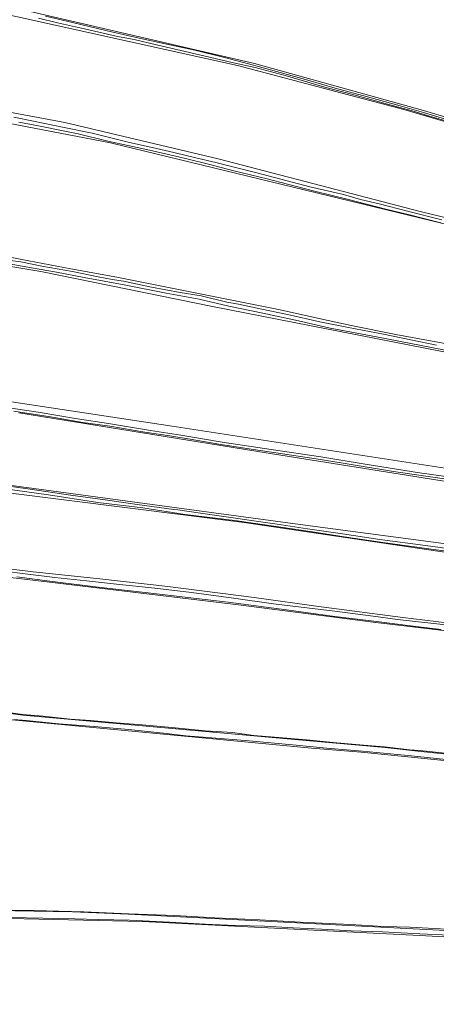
# Model space of a CAD drawing. Header units: metres. Extents: x 149984 to 156489, y 469398 to 478068.
# Tile 24 of 256: x 151481 to 151640, y 472482 to 472858. Entities that reach past the tile are written whole.
import ezdxf

# ---------------------------------------------------------------- set-up
doc = ezdxf.new("R2010")
doc.units = ezdxf.units.M
doc.header["$LTSCALE"] = 0.75
for name, color, linetype, lineweight in [('B-WE-GR-GRAS-GV', 252, 'Continuous', 13), ('B-WE-OG-TERREIN_OEVER-GV', 252, 'Continuous', 18), ('B-WE-OG-WATER_SLOOT-GV', 252, 'Continuous', 18)]:
    doc.layers.add(name, color=color, linetype=linetype, lineweight=lineweight)

msp = doc.modelspace()

# ---------------------------------------------------------------- linework, layer by layer
at = {"layer": 'B-WE-GR-GRAS-GV', "flags": 128}
for points in [[(151897.032, 472743.965), (151893.845, 472744.891), (151892.159, 472745.45), (151884.981, 472747.832), (151627.83, 472823.538), (151564.251, 472840.366), (151381.599, 472880.842), (151366.946, 472883.198), (151351.463, 472886.532)], [(151348.266, 472885.847), (151330.65, 472851.32), (151331.841, 472849.494), (151379.069, 472841.001), (151426.694, 472831.952), (151498.21, 472818.538), (151556.789, 472804.647), (151634.577, 472784.486), (151815.949, 472740.671), (151889.529, 472717.414), (151903.102, 472742.497), (151897.532, 472744.137)], [(151458.679, 472866.828), (151474.619, 472863.443), (151570.746, 472841.154), (151634.443, 472823.408), (151815.289, 472769.957), (151892.614, 472746.823), (151897.437, 472745.464)], [(151646.83, 472778.926), (151515.762, 472810.783), (151346.636, 472843.299)], [(151465.756, 472769.331), (151481.829, 472766.156), (151500.615, 472762.65), (151518.172, 472759.491), (151580.549, 472746.987), (151595.931, 472743.534), (151607.705, 472740.954), (151624.771, 472737.581), (151638.661, 472734.935), (151654.139, 472732.157)], [(151477.052, 472680.003), (151588.142, 472664.93), (151655.4, 472655.968), (151693.268, 472651.295), (151858.429, 472628.079), (151864.619, 472647.989), (151863.361, 472648.179), (151862.097, 472648.605), (151744.106, 472666.215), (151640.821, 472681.835), (151575.188, 472692.33), (151480.727, 472707.635)], [(151672.549, 472650.056), (151566.816, 472665.67), (151476.625, 472677.052)], [(151838.739, 472557.805), (151841.803, 472557.544), (151841.942, 472559.425), (151843.216, 472565.854), (151849.159, 472564.949), (151856.563, 472598.287), (151831.359, 472601.808), (151737.785, 472613.967), (151671.969, 472620.989), (151617.042, 472627.434), (151564.617, 472634.167), (151458.324, 472646.961), (151400.8, 472653.983), (151379.734, 472656.676), (151333.465, 472662.544), (151243.429, 472673.51), (151241.409, 472671.394), (151234.579, 472657.927), (151225.825, 472635.706), (151220.342, 472619.161), (151221.152, 472617.677)], [(151462.166, 472649.782), (151486.142, 472646.854), (151511.582, 472644.108), (151537.571, 472641.18), (151570.606, 472636.97), (151596.138, 472633.493), (151627.434, 472629.375), (151652.6, 472626.355)], [(151837.875, 472557.222), (151827.658, 472558.302), (151814.602, 472559.862), (151661.049, 472572.95), (151611.517, 472577.937), (151592.47, 472579.38), (151219.496, 472614.717)], [(151473.208, 472593.54), (151482.088, 472592.293), (151489.983, 472591.596), (151500.327, 472590.549), (151508.007, 472589.972), (151517.819, 472589.11), (151527.755, 472588.301), (151539.114, 472587.329), (151551.83, 472586.094), (151562.379, 472585.384), (151570.447, 472584.26), (151580.069, 472583.446), (151590.565, 472582.547), (151600.772, 472581.567), (151612.333, 472580.545), (151620.348, 472579.984), (151629.897, 472578.823), (151633.876, 472578.472), (151668.602, 472574.816), (151676.148, 472574.139), (151693.48, 472572.922)], [(151831.043, 472462.43), (151833.292, 472462.267), (151833.318, 472464.916), (151835.076, 472496.46), (151833.499, 472496.576), (151796.501, 472499.292), (151744.936, 472502.027), (151631.26, 472507.984), (151527.952, 472513.194), (151465.629, 472514.527), (151463.383, 472513.941), (151459.672, 472514.723), (151421.426, 472516.894), (151387.599, 472518.141), (151344.726, 472519.703), (151325.976, 472520.875), (151274.118, 472521.852), (151260.153, 472521.559), (151244.527, 472521.461), (151206.342, 472522.047), (151204.936, 472521.388), (151203.879, 472518.48), (151204.877, 472489.038), (151205.478, 472478.391)], [(151469.721, 472517.635), (151486.499, 472517.41), (151505.557, 472516.864), (151522.76, 472516.151), (151540.279, 472515.496), (151555.517, 472514.621), (151572.8, 472513.803), (151588.291, 472512.951), (151607.439, 472512.055), (151620.019, 472511.292), (151630.213, 472511.02), (151644.119, 472510.191)]]:
    msp.add_lwpolyline(points, dxfattribs=at)
msp.add_lwpolyline([(151866.139, 472652.157), (151876.203, 472681.569), (151843.795, 472689.177), (151785.446, 472702.979), (151554.646, 472748.241), (151489.139, 472761.558), (151305.272, 472792.209), (151302.337, 472792.029), (151277.843, 472745.127), (151278.716, 472741.634), (151381.104, 472726.469), (151539.231, 472702.493), (151688.295, 472679.541)], close=True, dxfattribs=at)
at = {"layer": 'B-WE-OG-TERREIN_OEVER-GV', "flags": 128}
for points in [[(151897.437, 472745.464), (151892.614, 472746.823), (151815.289, 472769.957), (151634.443, 472823.408), (151570.746, 472841.154), (151474.619, 472863.443), (151458.679, 472866.828), (151448.412, 472869.415), (151430.244, 472873.58), (151420.022, 472875.768), (151403.955, 472879.034), (151388.758, 472881.676), (151353.245, 472889.218), (151352.31, 472891.558), (151351.288, 472890.151)], [(151351.463, 472886.532), (151366.946, 472883.198), (151381.599, 472880.842), (151564.251, 472840.366), (151627.83, 472823.538), (151884.981, 472747.832), (151892.159, 472745.45), (151893.845, 472744.891), (151897.032, 472743.965)], [(151687.026, 472806.643), (151680.336, 472808.671), (151673.426, 472810.594), (151665.324, 472812.778), (151657.182, 472815.117), (151646.555, 472818.397), (151637.567, 472821.013), (151630.545, 472823.143), (151623.86, 472825.008), (151616.001, 472827.16), (151607.732, 472829.393), (151597.135, 472832.265), (151590.744, 472834.109), (151582.444, 472836.56), (151570.934, 472839.587), (151562.701, 472841.411), (151553.53, 472843.563), (151533.342, 472848.228), (151524.796, 472850.239), (151518.441, 472851.496), (151505.787, 472854.388), (151495.408, 472856.706), (151488.217, 472858.395)], [(151490.891, 472859.186), (151501.141, 472856.816), (151514.444, 472853.664), (151526.658, 472850.841), (151537.236, 472848.544), (151547.98, 472846.174), (151559.32, 472843.405), (151570.284, 472840.488), (151580.574, 472837.707), (151591.092, 472834.746), (151601.516, 472831.7), (151613.853, 472828.444), (151626.323, 472824.998), (151635.305, 472822.394), (151647.886, 472818.594)], [(151346.636, 472843.299), (151515.762, 472810.783), (151646.83, 472778.926), (151656.268, 472776.444), (151665.202, 472773.89), (151677.872, 472771.154), (151688.122, 472768.89), (151792.65, 472743.484), (151834.268, 472731.839), (151888.201, 472713.316), (151889.529, 472717.414), (151815.949, 472740.671), (151634.577, 472784.486), (151556.789, 472804.647), (151498.21, 472818.538), (151426.694, 472831.952)], [(151478.825, 472820.567), (151486.233, 472819.123), (151497.413, 472816.844), (151508.641, 472814.5), (151523.005, 472810.977), (151531.641, 472808.962), (151539.893, 472807.167), (151548.813, 472804.904), (151556.011, 472803.277), (151560.36, 472802.146), (151571.638, 472799.31), (151580.724, 472796.883), (151591.859, 472793.99), (151604.739, 472791), (151611.273, 472789.163), (151618.412, 472787.433), (151629.16, 472784.719), (151642.331, 472781.39)], [(151641.85, 472780.285), (151629.969, 472783.246), (151620.425, 472785.585), (151606.133, 472789.276), (151593.662, 472792.308), (151583.386, 472794.967), (151575.523, 472797.097), (151562.797, 472800.121), (151553.106, 472802.614), (151544.9, 472804.643), (151537.856, 472806.284), (151530.604, 472808.003), (151522.972, 472809.697), (151514.668, 472811.48), (151503.294, 472814.241), (151497.027, 472815.551), (151488.812, 472817.189), (151480.72, 472818.72)], [(151305.272, 472792.209), (151489.139, 472761.558), (151554.646, 472748.241), (151785.446, 472702.979), (151843.795, 472689.177), (151876.203, 472681.569), (151876.494, 472681.875), (151877.36, 472684.451)], [(151654.139, 472732.157), (151638.661, 472734.935), (151624.771, 472737.581), (151607.705, 472740.954), (151595.931, 472743.534), (151580.549, 472746.987), (151518.172, 472759.491), (151500.615, 472762.65), (151481.829, 472766.156), (151465.756, 472769.331)], [(151475.396, 472766.104), (151481.511, 472765.29), (151489.451, 472763.701), (151501.236, 472761.624), (151511.054, 472759.611), (151516.284, 472758.582), (151520.699, 472757.918), (151531.386, 472755.679), (151542.346, 472753.645), (151550.359, 472752.282), (151560.091, 472749.936), (151564.618, 472749.077), (151573.528, 472747.268), (151583.39, 472745.15), (151595.674, 472742.342), (151606.622, 472740.236), (151619.953, 472737.624), (151630.454, 472735.476), (151640.28, 472733.487)], [(151648.178, 472730.708), (151634.385, 472733.311), (151617.305, 472736.626), (151599.658, 472740.022), (151586.363, 472743.058), (151573.935, 472745.725), (151560.946, 472748.369), (151549.584, 472751.035), (151537.037, 472753.34), (151520.977, 472756.49), (151505.68, 472759.388), (151495.018, 472761.314), (151485.481, 472763.034), (151471.136, 472765.616)], [(151866.139, 472652.157), (151688.295, 472679.541), (151539.231, 472702.493), (151381.104, 472726.469)], [(151475.026, 472709.743), (151488.112, 472707.788), (151503.054, 472705.323), (151514.945, 472703.46), (151531.033, 472700.86), (151542.573, 472699.121), (151558.406, 472696.394), (151577.122, 472693.582), (151596.087, 472690.74), (151613.004, 472687.991), (151633.712, 472684.671), (151651.234, 472682.254)], [(151652.378, 472681.071), (151637.101, 472683.281), (151623.781, 472685.199), (151604.543, 472688.408), (151594.31, 472690.024), (151578.892, 472692.3), (151567.855, 472693.919), (151557.137, 472695.667), (151546.122, 472697.491), (151538.348, 472698.746), (151528.855, 472700.245), (151515.455, 472702.519), (151505.136, 472703.961), (151492.723, 472706.05), (151478.776, 472708.246)], [(151480.727, 472707.635), (151575.188, 472692.33), (151640.821, 472681.835), (151744.106, 472666.215), (151862.097, 472648.605), (151863.361, 472648.179), (151864.619, 472647.989), (151866.139, 472652.157)], [(151472.148, 472680.264), (151485.01, 472678.432), (151500.391, 472676.189), (151513.618, 472674.383), (151525.956, 472672.554), (151539.864, 472670.638), (151541.443, 472670.464), (151550.127, 472669.251), (151562.518, 472667.49), (151568.64, 472666.607), (151579.423, 472665), (151590.924, 472663.248), (151604.341, 472661.32), (151618.563, 472659.141), (151636.098, 472656.859), (151654.836, 472654.378)], [(151476.625, 472677.052), (151566.816, 472665.67), (151672.549, 472650.056), (151681.412, 472648.862), (151703.114, 472645.938), (151725.259, 472643.285), (151753.17, 472639.258), (151829.948, 472628.551), (151856.123, 472624.914), (151856.839, 472624.814), (151858.429, 472628.079), (151693.268, 472651.295), (151655.4, 472655.968), (151588.142, 472664.93), (151477.052, 472680.003)], [(151855.421, 472625.336), (151845.028, 472627.151), (151824.742, 472630.533), (151807.086, 472633.002), (151788.706, 472635.685), (151768.781, 472638.467), (151755.208, 472639.95), (151737.736, 472642.152), (151725.278, 472643.925), (151706.32, 472646.267), (151688.802, 472648.555), (151672.028, 472650.816), (151657.44, 472652.887), (151640.101, 472655.241), (151619.745, 472658.051), (151605.033, 472660.241), (151592.864, 472662.07), (151580.812, 472663.879), (151563.265, 472666.418), (151544.257, 472668.773), (151528.021, 472671.234), (151510.879, 472673.314), (151492.022, 472676.218), (151474.546, 472678.673)], [(151652.6, 472626.355), (151627.434, 472629.375), (151596.138, 472633.493), (151570.606, 472636.97), (151537.571, 472641.18), (151511.582, 472644.108), (151486.142, 472646.854), (151462.166, 472649.782)], [(151458.324, 472646.961), (151564.617, 472634.167), (151617.042, 472627.434), (151671.969, 472620.989)], [(151466.216, 472648.313), (151481.126, 472646.352), (151494.451, 472644.712), (151506.593, 472643.377), (151517.978, 472642.093), (151532.625, 472640.516), (151546.591, 472638.897), (151562.713, 472636.729), (151577.991, 472634.633), (151590.704, 472633.03), (151601.449, 472631.764), (151616.081, 472629.909), (151625.303, 472628.61), (151644.991, 472626.391)], [(151642.089, 472624.831), (151631.376, 472626.069), (151616.305, 472627.958), (151601.425, 472629.713), (151582.947, 472632.253), (151570.319, 472633.958), (151560.652, 472635.207), (151548.534, 472636.639), (151528.952, 472638.935), (151510.977, 472641.015), (151492.468, 472643.203), (151479.889, 472644.868)], [(151219.496, 472614.717), (151592.47, 472579.38), (151611.517, 472577.937), (151661.049, 472572.95), (151814.602, 472559.862), (151827.658, 472558.302), (151837.875, 472557.222)], [(151467.943, 472593.955), (151482.276, 472592.035), (151519.406, 472588.668), (151576.064, 472583.57), (151620.689, 472579.635), (151633.079, 472578.312), (151645.35, 472576.993), (151656.551, 472575.889), (151673.353, 472574.118), (151692.401, 472572.681), (151711.504, 472570.968), (151747.192, 472567.89), (151775.569, 472565.87), (151780.666, 472565.31), (151789.735, 472564.667), (151803.204, 472563.33), (151815.155, 472562.2), (151823.065, 472561.091), (151837.652, 472559.804)], [(151668.602, 472574.816), (151633.876, 472578.472), (151629.897, 472578.823), (151620.348, 472579.984), (151612.333, 472580.545), (151600.772, 472581.567), (151590.565, 472582.547), (151580.069, 472583.446), (151570.447, 472584.26), (151562.379, 472585.384), (151551.83, 472586.094), (151539.114, 472587.329), (151527.755, 472588.301), (151517.819, 472589.11), (151508.007, 472589.972), (151500.327, 472590.549), (151489.983, 472591.596), (151482.088, 472592.293), (151473.208, 472593.54)], [(151646.24, 472574.777), (151630.642, 472576.471), (151612.017, 472578.292), (151598.21, 472579.45), (151586.614, 472580.531), (151568.731, 472582.263), (151554.455, 472583.408), (151544.469, 472584.18), (151535.968, 472585.187), (151522.617, 472586.497), (151509.445, 472587.745), (151495.999, 472588.717), (151483.526, 472590.049), (151478.835, 472590.434)], [(151204.08, 472521.544), (151203.879, 472518.48), (151204.936, 472521.388), (151206.342, 472522.047), (151244.527, 472521.461), (151260.153, 472521.559), (151274.118, 472521.852), (151325.976, 472520.875), (151344.726, 472519.703), (151387.599, 472518.141), (151421.426, 472516.894), (151459.672, 472514.723), (151463.383, 472513.941), (151465.629, 472514.527), (151527.952, 472513.194), (151631.26, 472507.984), (151744.936, 472502.027), (151796.501, 472499.292), (151833.499, 472496.576)], [(151294.974, 472524.397), (151307.156, 472523.895), (151318.858, 472523.565), (151329.266, 472523.18), (151444.142, 472518.707), (151464.437, 472517.432), (151501.186, 472516.873), (151522.538, 472515.989), (151636.334, 472510.121), (151664.05, 472508.728), (151683.758, 472507.139), (151717.329, 472505.311), (151808.712, 472500.79), (151824.304, 472499.837), (151827.229, 472499.765), (151833.09, 472499.467)], [(151644.119, 472510.191), (151630.213, 472511.02), (151620.019, 472511.292), (151607.439, 472512.055), (151588.291, 472512.951), (151572.8, 472513.803), (151555.517, 472514.621), (151540.279, 472515.496), (151522.76, 472516.151), (151505.557, 472516.864), (151486.499, 472517.41), (151469.721, 472517.635)], [(151645.23, 472507.914), (151633.901, 472508.484), (151619.651, 472509.208), (151607.708, 472509.564), (151596.452, 472510.228), (151585.504, 472510.777), (151574.572, 472511.339), (151563.316, 472511.688), (151551.818, 472512.147), (151538.408, 472512.872), (151523.006, 472513.611), (151511.002, 472513.886), (151502.138, 472514.12), (151489.834, 472514.476), (151477.065, 472514.706)]]:
    msp.add_lwpolyline(points, dxfattribs=at)
at = {"layer": 'B-WE-OG-WATER_SLOOT-GV', "flags": 128}
for points in [[(151488.217, 472858.395), (151495.408, 472856.706), (151505.787, 472854.388), (151518.441, 472851.496), (151524.796, 472850.239), (151533.342, 472848.228), (151553.53, 472843.563), (151562.701, 472841.411), (151570.934, 472839.587), (151582.444, 472836.56), (151590.744, 472834.109), (151597.135, 472832.265), (151607.732, 472829.393), (151616.001, 472827.16), (151623.86, 472825.008), (151630.545, 472823.143), (151637.567, 472821.013), (151646.555, 472818.397)], [(151647.886, 472818.594), (151635.305, 472822.394), (151626.323, 472824.998), (151613.853, 472828.444), (151601.516, 472831.7), (151591.092, 472834.746), (151580.574, 472837.707), (151570.284, 472840.488), (151559.32, 472843.405), (151547.98, 472846.174), (151537.236, 472848.544), (151526.658, 472850.841), (151514.444, 472853.664), (151501.141, 472856.816), (151490.891, 472859.186)], [(151642.331, 472781.39), (151629.16, 472784.719), (151618.412, 472787.433), (151611.273, 472789.163), (151604.739, 472791), (151591.859, 472793.99), (151580.724, 472796.883), (151571.638, 472799.31), (151560.36, 472802.146), (151556.011, 472803.277), (151548.813, 472804.904), (151539.893, 472807.167), (151531.641, 472808.962), (151523.005, 472810.977), (151508.641, 472814.5), (151497.413, 472816.844), (151486.233, 472819.123), (151478.825, 472820.567)], [(151480.72, 472818.72), (151488.812, 472817.189), (151497.027, 472815.551), (151503.294, 472814.241), (151514.668, 472811.48), (151522.972, 472809.697), (151530.604, 472808.003), (151537.856, 472806.284), (151544.9, 472804.643), (151553.106, 472802.614), (151562.797, 472800.121), (151575.523, 472797.097), (151583.386, 472794.967), (151593.662, 472792.308), (151606.133, 472789.276), (151620.425, 472785.585), (151629.969, 472783.246), (151641.85, 472780.285)], [(151640.28, 472733.487), (151630.454, 472735.476), (151619.953, 472737.624), (151606.622, 472740.236), (151595.674, 472742.342), (151583.39, 472745.15), (151573.528, 472747.268), (151564.618, 472749.077), (151560.091, 472749.936), (151550.359, 472752.282), (151542.346, 472753.645), (151531.386, 472755.679), (151520.699, 472757.918), (151516.284, 472758.582), (151511.054, 472759.611), (151501.236, 472761.624), (151489.451, 472763.701), (151481.511, 472765.29), (151475.396, 472766.104)], [(151471.136, 472765.616), (151485.481, 472763.034), (151495.018, 472761.314), (151505.68, 472759.388), (151520.977, 472756.49), (151537.037, 472753.34), (151549.584, 472751.035), (151560.946, 472748.369), (151573.935, 472745.725), (151586.363, 472743.058), (151599.658, 472740.022), (151617.305, 472736.626), (151634.385, 472733.311), (151648.178, 472730.708)], [(151651.234, 472682.254), (151633.712, 472684.671), (151613.004, 472687.991), (151596.087, 472690.74), (151577.122, 472693.582), (151558.406, 472696.394), (151542.573, 472699.121), (151531.033, 472700.86), (151514.945, 472703.46), (151503.054, 472705.323), (151488.112, 472707.788), (151475.026, 472709.743)], [(151478.776, 472708.246), (151492.723, 472706.05), (151505.136, 472703.961), (151515.455, 472702.519), (151528.855, 472700.245), (151538.348, 472698.746), (151546.122, 472697.491), (151557.137, 472695.667), (151567.855, 472693.919), (151578.892, 472692.3), (151594.31, 472690.024), (151604.543, 472688.408), (151623.781, 472685.199), (151637.101, 472683.281), (151652.378, 472681.071)], [(151654.836, 472654.378), (151636.098, 472656.859), (151618.563, 472659.141), (151604.341, 472661.32), (151590.924, 472663.248), (151579.423, 472665), (151568.64, 472666.607), (151562.518, 472667.49), (151550.127, 472669.251), (151541.443, 472670.464), (151539.864, 472670.638), (151525.956, 472672.554), (151513.618, 472674.383), (151500.391, 472676.189), (151485.01, 472678.432), (151472.148, 472680.264)], [(151474.546, 472678.673), (151492.022, 472676.218), (151510.879, 472673.314), (151528.021, 472671.234), (151544.257, 472668.773), (151563.265, 472666.418), (151580.812, 472663.879), (151592.864, 472662.07), (151605.033, 472660.241), (151619.745, 472658.051), (151640.101, 472655.241), (151657.44, 472652.887), (151672.028, 472650.816), (151688.802, 472648.555), (151706.32, 472646.267), (151725.278, 472643.925), (151737.736, 472642.152), (151755.208, 472639.95), (151768.781, 472638.467), (151788.706, 472635.685), (151807.086, 472633.002), (151824.742, 472630.533), (151845.028, 472627.151), (151855.421, 472625.336)], [(151644.991, 472626.391), (151625.303, 472628.61), (151616.081, 472629.909), (151601.449, 472631.764), (151590.704, 472633.03), (151577.991, 472634.633), (151562.713, 472636.729), (151546.591, 472638.897), (151532.625, 472640.516), (151517.978, 472642.093), (151506.593, 472643.377), (151494.451, 472644.712), (151481.126, 472646.352), (151466.216, 472648.313)], [(151479.889, 472644.868), (151492.468, 472643.203), (151510.977, 472641.015), (151528.952, 472638.935), (151548.534, 472636.639), (151560.652, 472635.207), (151570.319, 472633.958), (151582.947, 472632.253), (151601.425, 472629.713), (151616.305, 472627.958), (151631.376, 472626.069), (151642.089, 472624.831)], [(151837.652, 472559.804), (151823.065, 472561.091), (151815.155, 472562.2), (151803.204, 472563.33), (151789.735, 472564.667), (151780.666, 472565.31), (151775.569, 472565.87), (151747.192, 472567.89), (151711.504, 472570.968), (151692.401, 472572.681), (151673.353, 472574.118), (151656.551, 472575.889), (151645.35, 472576.993), (151633.079, 472578.312), (151620.689, 472579.635), (151576.064, 472583.57), (151519.406, 472588.668), (151482.276, 472592.035), (151467.943, 472593.955), (151452.902, 472595.254), (151440.702, 472596.008), (151429.902, 472597.055), (151416.023, 472598.363), (151404.601, 472599.292)], [(151478.835, 472590.434), (151483.526, 472590.049), (151495.999, 472588.717), (151509.445, 472587.745), (151522.617, 472586.497), (151535.968, 472585.187), (151544.469, 472584.18), (151554.455, 472583.408), (151568.731, 472582.263), (151586.614, 472580.531), (151598.21, 472579.45), (151612.017, 472578.292), (151630.642, 472576.471), (151646.24, 472574.777)], [(151833.09, 472499.467), (151827.229, 472499.765), (151824.304, 472499.837), (151808.712, 472500.79), (151717.329, 472505.311), (151683.758, 472507.139), (151664.05, 472508.728), (151636.334, 472510.121), (151522.538, 472515.989), (151501.186, 472516.873), (151464.437, 472517.432), (151444.142, 472518.707), (151329.266, 472523.18)], [(151477.065, 472514.706), (151489.834, 472514.476), (151502.138, 472514.12), (151511.002, 472513.886), (151523.006, 472513.611), (151538.408, 472512.872), (151551.818, 472512.147), (151563.316, 472511.688), (151574.572, 472511.339), (151585.504, 472510.777), (151596.452, 472510.228), (151607.708, 472509.564), (151619.651, 472509.208), (151633.901, 472508.484), (151645.23, 472507.914)]]:
    msp.add_lwpolyline(points, dxfattribs=at)

doc.saveas('drawing.dxf')
